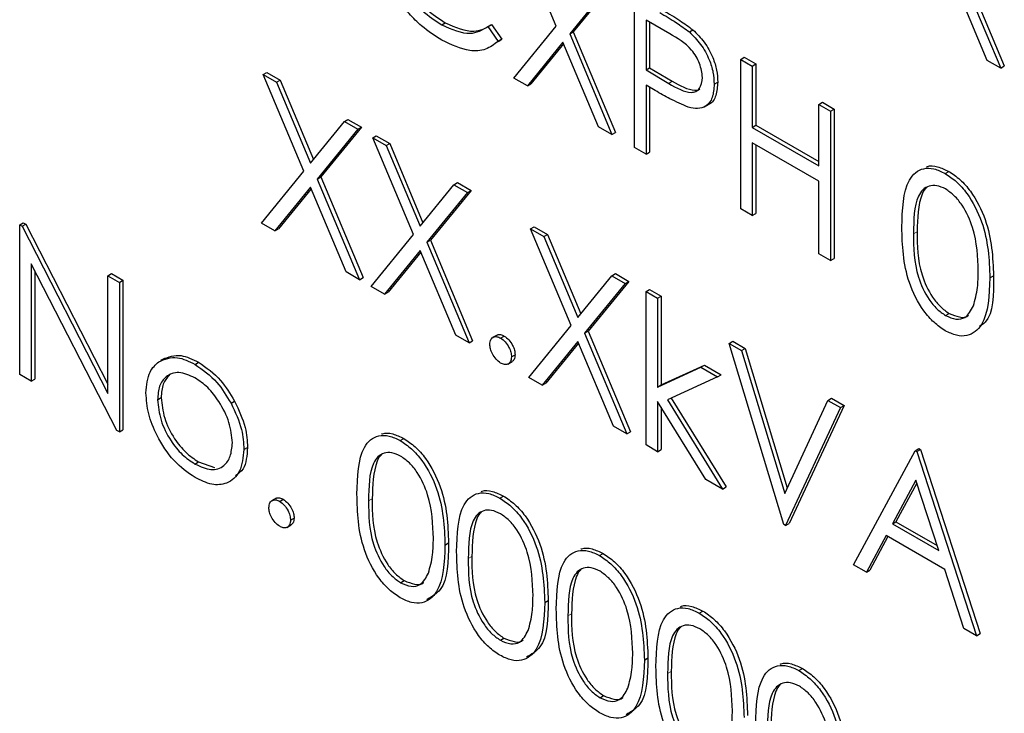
# Paper-space layout 'Blatt2' of a CAD drawing. Header units: millimetres. Extents: x 5 to 418, y 2 to 292.
# Tile 37 of 103: x 118.08 to 119.69, y 188.99 to 190.12. Entities that reach past the tile are written whole.
import ezdxf

# ---------------------------------------------------------------- set-up
doc = ezdxf.new("R2010")
doc.units = ezdxf.units.MM

psp = doc.layouts.new('Blatt2')

# ---------------------------------------------------------------- linework, layer by layer
at = {"color": 7, "linetype": 'Continuous', "lineweight": 25}
for p, q in [((118.9608, 190.1127), (118.8943, 190.2711)), ((119.6192, 190.2089), (119.6884, 190.0441)), ((119.6251, 190.2124), (119.6943, 190.0475)), ((119.0493, 190.1817), (118.9828, 190.1)), ((119.0552, 190.1851), (118.9887, 190.1034)), ((119.6665, 190.0567), (119.6082, 190.1955)), ((119.0887, 189.9139), (119.0887, 190.1589)), ((118.7733, 190.1149), (118.7792, 190.1183)), ((119.1466, 190.1004), (119.1078, 190.1228)), ((119.1078, 190.1228), (119.1078, 190.0411)), ((119.1137, 190.1194), (119.1137, 190.0445)), ((118.8491, 190.112), (118.855, 190.1154)), ((118.8491, 190.112), (118.8657, 190.0878)), ((118.855, 190.1154), (118.8716, 190.0912)), ((118.8916, 190.0278), (118.9608, 190.1127)), ((118.9828, 190.1), (118.9887, 190.1034)), ((118.9887, 190.1034), (119.0579, 189.9385)), ((119.1787, 190.1033), (119.1846, 190.1067)), ((118.8716, 190.0912), (118.8656, 190.0875)), ((118.8657, 190.0878), (118.8716, 190.0912)), ((118.9718, 190.0865), (118.9135, 190.0151)), ((119.0301, 189.9478), (118.9718, 190.0865)), ((118.9828, 190.1), (119.052, 189.9351)), ((118.9729, 190.084), (118.9194, 190.0185)), ((119.2628, 190.0584), (119.2687, 190.0618)), ((119.2628, 190.0584), (119.2818, 190.0474)), ((119.2628, 189.8134), (119.2628, 190.0584)), ((119.2687, 190.0618), (119.2877, 190.0508)), ((119.6884, 190.0441), (119.6665, 190.0567)), ((118.4809, 190.0335), (118.4868, 190.0369)), ((118.4868, 190.0369), (118.5088, 190.0242)), ((119.1078, 190.0411), (119.1137, 190.0445)), ((119.1078, 190.0411), (119.1449, 190.0191)), ((119.1137, 190.0445), (119.1508, 190.0225)), ((119.2818, 190.0474), (119.2877, 190.0508)), ((119.2818, 190.0474), (119.2818, 189.9469)), ((119.2877, 190.0508), (119.2877, 189.9503)), ((119.6884, 190.0441), (119.6943, 190.0475)), ((118.4809, 190.0335), (118.5029, 190.0208)), ((118.5474, 189.875), (118.4809, 190.0335)), ((118.5029, 190.0208), (118.5088, 190.0242)), ((118.5029, 190.0208), (118.5584, 189.8885)), ((118.5088, 190.0242), (118.5632, 189.8945)), ((118.9135, 190.0151), (118.8916, 190.0278)), ((119.2193, 190.0178), (119.2252, 190.0212)), ((118.9135, 190.0151), (118.9194, 190.0185)), ((119.123, 190.0072), (119.1078, 190.016)), ((119.1078, 190.016), (119.1078, 189.9029)), ((119.1137, 190.0126), (119.1137, 189.9063)), ((119.3906, 189.9846), (119.3965, 189.988)), ((119.3965, 189.988), (119.4156, 189.977)), ((119.2037, 189.9808), (119.2111, 189.985)), ((119.3906, 189.8841), (119.3906, 189.9846)), ((119.3906, 189.9846), (119.4097, 189.9736)), ((119.4097, 189.9736), (119.4156, 189.977)), ((119.4097, 189.9736), (119.4097, 189.7287)), ((119.4156, 189.977), (119.4156, 189.7321)), ((118.5584, 189.8885), (118.614, 189.9567)), ((118.614, 189.9567), (118.6198, 189.9601)), ((118.614, 189.9567), (118.6359, 189.944)), ((118.6198, 189.9601), (118.6418, 189.9474)), ((118.6359, 189.944), (118.5694, 189.8623)), ((118.6418, 189.9474), (118.5753, 189.8657)), ((118.6359, 189.944), (118.6418, 189.9474)), ((119.052, 189.9351), (119.0301, 189.9478)), ((119.2818, 189.9469), (119.2877, 189.9503)), ((119.2818, 189.9469), (119.3906, 189.8841)), ((119.2877, 189.9503), (119.3906, 189.8909)), ((118.6604, 189.9298), (118.6663, 189.9333)), ((118.6604, 189.9298), (118.6824, 189.9172)), ((118.7269, 189.7714), (118.6604, 189.9298)), ((118.6663, 189.9333), (118.6883, 189.9206)), ((119.052, 189.9351), (119.0579, 189.9385)), ((118.6824, 189.9172), (118.6883, 189.9206)), ((118.6824, 189.9172), (118.7379, 189.7849)), ((118.6883, 189.9206), (118.7427, 189.7908)), ((119.1078, 189.9029), (119.0887, 189.9139)), ((119.3906, 189.859), (119.2818, 189.9218)), ((119.2818, 189.9218), (119.2818, 189.8025)), ((119.2877, 189.9184), (119.2877, 189.8059)), ((119.1078, 189.9029), (119.1137, 189.9063)), ((118.4782, 189.7901), (118.5474, 189.875)), ((119.5975, 189.8715), (119.6034, 189.8749)), ((118.5694, 189.8623), (118.5753, 189.8657)), ((118.5694, 189.8623), (118.6386, 189.6974)), ((118.5753, 189.8657), (118.6445, 189.7008)), ((119.3906, 189.7397), (119.3906, 189.859)), ((118.5584, 189.8489), (118.5002, 189.7774)), ((118.5595, 189.8463), (118.506, 189.7808)), ((118.6167, 189.7101), (118.5584, 189.8489)), ((118.7379, 189.7849), (118.7934, 189.853)), ((118.8213, 189.8438), (118.7548, 189.7621)), ((118.7934, 189.853), (118.7993, 189.8564)), ((118.7934, 189.853), (118.8154, 189.8404)), ((118.7993, 189.8564), (118.8213, 189.8438)), ((118.8154, 189.8404), (118.8213, 189.8438)), ((118.8154, 189.8404), (118.7489, 189.7587)), ((119.2818, 189.8025), (119.2628, 189.8134)), ((119.2818, 189.8025), (119.2877, 189.8059)), ((118.0825, 189.7872), (118.0884, 189.7906)), ((118.0825, 189.5422), (118.0825, 189.7872)), ((118.0825, 189.7872), (118.0865, 189.7849)), ((118.0865, 189.7849), (118.0924, 189.7883)), ((118.0865, 189.7849), (118.2266, 189.5112)), ((118.0884, 189.7906), (118.0924, 189.7883)), ((118.0924, 189.7883), (118.2266, 189.5261)), ((118.5002, 189.7774), (118.4782, 189.7901)), ((118.5002, 189.7774), (118.506, 189.7808)), ((118.9188, 189.7807), (118.9247, 189.7841)), ((118.9188, 189.7807), (118.9407, 189.768)), ((118.9853, 189.6223), (118.9188, 189.7807)), ((118.9247, 189.7841), (118.9466, 189.7714)), ((118.6577, 189.6865), (118.7269, 189.7714)), ((118.7489, 189.7587), (118.7548, 189.7621)), ((118.7548, 189.7621), (118.824, 189.5972)), ((118.9407, 189.768), (118.9466, 189.7714)), ((118.9407, 189.768), (118.9963, 189.6357)), ((118.9466, 189.7714), (119.0011, 189.6417)), ((118.7489, 189.7587), (118.8181, 189.5938)), ((118.7379, 189.7453), (118.6796, 189.6738)), ((118.739, 189.7427), (118.6855, 189.6772)), ((118.7962, 189.6065), (118.7379, 189.7453)), ((119.4097, 189.7287), (119.3906, 189.7397)), ((119.4097, 189.7287), (119.4156, 189.7321)), ((118.2413, 189.4505), (118.1015, 189.7236)), ((118.1015, 189.7236), (118.1015, 189.5312)), ((118.1074, 189.7121), (118.1074, 189.5346)), ((118.2266, 189.704), (118.2325, 189.7074)), ((118.2266, 189.5112), (118.2266, 189.704)), ((118.2266, 189.704), (118.2457, 189.693)), ((118.2325, 189.7074), (118.2515, 189.6964)), ((118.6386, 189.6974), (118.6167, 189.7101)), ((118.6386, 189.6974), (118.6445, 189.7008)), ((118.9963, 189.6357), (119.0518, 189.7039)), ((119.0518, 189.7039), (119.0577, 189.7073)), ((119.0518, 189.7039), (119.0738, 189.6912)), ((119.0577, 189.7073), (119.0797, 189.6946)), ((119.6707, 189.7003), (119.6766, 189.7037)), ((118.2457, 189.693), (118.2515, 189.6964)), ((118.2457, 189.693), (118.2457, 189.448)), ((118.2515, 189.6964), (118.2515, 189.4514)), ((118.6796, 189.6738), (118.6577, 189.6865)), ((119.0738, 189.6912), (119.0073, 189.6096)), ((119.0797, 189.6946), (119.0132, 189.613)), ((119.0738, 189.6912), (119.0797, 189.6946)), ((118.6796, 189.6738), (118.6855, 189.6772)), ((119.1078, 189.6779), (119.1137, 189.6813)), ((119.1078, 189.6779), (119.1268, 189.6669)), ((119.1078, 189.4266), (119.1078, 189.6779)), ((119.1137, 189.6813), (119.1327, 189.6703)), ((119.1268, 189.6669), (119.1327, 189.6703)), ((119.1268, 189.6669), (119.1268, 189.5216)), ((119.1327, 189.6703), (119.1327, 189.525)), ((119.5982, 189.6387), (119.6041, 189.6421)), ((118.916, 189.5373), (118.9853, 189.6223)), ((118.8181, 189.5938), (118.7962, 189.6065)), ((118.864, 189.6068), (118.8566, 189.6025)), ((118.8698, 189.6017), (118.8757, 189.6051)), ((119.0073, 189.6096), (119.0132, 189.613)), ((119.0073, 189.6096), (119.0765, 189.4447)), ((119.0132, 189.613), (119.0824, 189.4481)), ((118.8181, 189.5938), (118.824, 189.5972)), ((118.9963, 189.5961), (118.938, 189.5246)), ((118.9973, 189.5936), (118.9439, 189.528)), ((119.0545, 189.4574), (118.9963, 189.5961)), ((119.2438, 189.5931), (119.2497, 189.5965)), ((119.2438, 189.5931), (119.2642, 189.5813)), ((119.3335, 189.2963), (119.2438, 189.5931)), ((119.2497, 189.5965), (119.2701, 189.5847)), ((118.3205, 189.5691), (118.3131, 189.5648)), ((118.8875, 189.5711), (118.8934, 189.5745)), ((119.2642, 189.5813), (119.2701, 189.5847)), ((119.2642, 189.5813), (119.3349, 189.3474)), ((119.2701, 189.5847), (119.3391, 189.3565)), ((118.3695, 189.5587), (118.3754, 189.5621)), ((118.8815, 189.5592), (118.8889, 189.5634)), ((119.1268, 189.5216), (119.1974, 189.5539)), ((119.1327, 189.525), (119.2033, 189.5573)), ((119.1974, 189.5539), (119.2033, 189.5573)), ((119.1974, 189.5539), (119.2247, 189.5381)), ((119.2033, 189.5573), (119.2306, 189.5415)), ((118.1015, 189.5312), (118.0825, 189.5422)), ((118.938, 189.5246), (118.916, 189.5373)), ((119.2247, 189.5381), (119.1429, 189.5006)), ((119.2247, 189.5381), (119.2306, 189.5415)), ((118.1015, 189.5312), (118.1074, 189.5346)), ((118.938, 189.5246), (118.9439, 189.528)), ((119.1268, 189.5216), (119.1327, 189.525)), ((118.3082, 189.5008), (118.3141, 189.5042)), ((118.4284, 189.4952), (118.4343, 189.4986)), ((119.2056, 189.3702), (119.1268, 189.4981)), ((119.1268, 189.4981), (119.1268, 189.4156)), ((119.1327, 189.4885), (119.1327, 189.419)), ((119.1429, 189.5006), (119.2329, 189.3544)), ((119.1491, 189.5034), (119.2388, 189.3578)), ((119.3349, 189.3474), (119.4056, 189.4997)), ((119.4319, 189.4913), (119.3421, 189.2981)), ((119.4056, 189.4997), (119.4115, 189.5031)), ((119.4056, 189.4997), (119.426, 189.4879)), ((119.4115, 189.5031), (119.4319, 189.4913)), ((119.426, 189.4879), (119.4319, 189.4913)), ((119.426, 189.4879), (119.3362, 189.2947)), ((119.0765, 189.4447), (119.0545, 189.4574)), ((118.2457, 189.448), (118.2413, 189.4505)), ((118.2457, 189.448), (118.2515, 189.4514)), ((119.0765, 189.4447), (119.0824, 189.4481)), ((118.7055, 189.4338), (118.7114, 189.4372)), ((119.1268, 189.4156), (119.1078, 189.4266)), ((118.4496, 189.4193), (118.4555, 189.4227)), ((119.1268, 189.4156), (119.1327, 189.419)), ((119.4477, 189.2304), (119.5484, 189.4172)), ((119.5484, 189.4172), (119.5543, 189.4206)), ((119.5484, 189.4172), (119.5511, 189.4157)), ((119.5511, 189.4157), (119.557, 189.4191)), ((119.5511, 189.4157), (119.649, 189.1142)), ((119.5543, 189.4206), (119.557, 189.4191)), ((119.557, 189.4191), (119.6549, 189.1176)), ((118.3694, 189.3954), (118.3753, 189.3988)), ((118.3753, 189.3988), (118.4014, 189.39)), ((119.2329, 189.3544), (119.2056, 189.3702)), ((119.5495, 189.3688), (119.5111, 189.2974)), ((119.551, 189.3641), (119.517, 189.3008)), ((119.5869, 189.2537), (119.5495, 189.3688)), ((118.8687, 189.3396), (118.8746, 189.343)), ((119.2329, 189.3544), (119.2388, 189.3578)), ((118.5022, 189.3393), (118.4949, 189.335)), ((118.5081, 189.3342), (118.514, 189.3376)), ((118.5198, 189.2917), (118.5271, 189.2959)), ((118.5258, 189.3036), (118.5317, 189.307)), ((119.3362, 189.2947), (119.3335, 189.2963)), ((119.3362, 189.2947), (119.3421, 189.2981)), ((119.5111, 189.2974), (119.517, 189.3008)), ((119.5111, 189.2974), (119.5869, 189.2537)), ((119.517, 189.3008), (119.5842, 189.262)), ((118.7787, 189.2627), (118.7846, 189.2661)), ((119.5008, 189.2783), (119.4685, 189.2184)), ((119.5039, 189.2765), (119.4744, 189.2218)), ((119.5969, 189.2228), (119.5008, 189.2783)), ((119.0318, 189.2454), (119.0377, 189.2488)), ((119.4685, 189.2184), (119.4477, 189.2304)), ((119.4685, 189.2184), (119.4744, 189.2218)), ((119.6283, 189.1261), (119.5969, 189.2228)), ((118.7061, 189.201), (118.712, 189.2044)), ((118.9419, 189.1685), (118.9478, 189.1719)), ((119.195, 189.1512), (119.2009, 189.1546)), ((119.649, 189.1142), (119.6283, 189.1261)), ((119.649, 189.1142), (119.6549, 189.1176)), ((118.8693, 189.1068), (118.8752, 189.1102)), ((119.1051, 189.0743), (119.111, 189.0777)), ((119.3582, 189.057), (119.3641, 189.0604)), ((119.0325, 189.0126), (119.0384, 189.016))]:
    psp.add_line(p, q, dxfattribs=at)
at = {"color": 7, "linetype": 'Continuous', "lineweight": 18}
for p, q in [((119.1449, 190.0191), (119.1508, 190.0225)), ((119.5456, 189.7726), (119.5515, 189.776)), ((118.6536, 189.335), (118.6595, 189.3384)), ((118.8168, 189.2408), (118.8227, 189.2442)), ((118.98, 189.1466), (118.9858, 189.15)), ((119.1431, 189.0524), (119.149, 189.0558))]:
    psp.add_line(p, q, dxfattribs=at)
at = {"color": 7, "linetype": 'Continuous', "lineweight": 25}
for points, knots in [([(118.6781, 190.2732), (118.6797, 190.2565), (118.6829, 190.2229), (118.7095, 190.1734), (118.741, 190.1361), (118.7625, 190.122), (118.7733, 190.1149)], [0, 0, 0, 0, 0.279434, 0.558921, 0.779283, 1, 1, 1, 1]), ([(118.684, 190.2766), (118.6856, 190.2599), (118.6888, 190.2263), (118.7154, 190.1768), (118.7469, 190.1395), (118.7684, 190.1254), (118.7792, 190.1183)], [0, 0, 0, 0, 0.279434, 0.558921, 0.779283, 1, 1, 1, 1]), ([(118.7734, 190.0897), (118.7623, 190.0968), (118.7439, 190.1086), (118.7197, 190.1327), (118.701, 190.1563), (118.6909, 190.1741), (118.6859, 190.183)], [0, 0, 0, 0, 0.339838, 0.559927, 0.779959, 1, 1, 1, 1]), ([(119.1303, 190.1349), (119.1394, 190.1297), (119.1556, 190.1204), (119.1716, 190.1085), (119.1787, 190.1033)], [0, 0, 0, 0, 0.560314, 1, 1, 1, 1]), ([(119.1362, 190.1383), (119.1453, 190.1331), (119.1615, 190.1238), (119.1775, 190.1119), (119.1846, 190.1067)], [0, 0, 0, 0, 0.560314, 1, 1, 1, 1]), ([(118.7792, 190.1183), (118.7956, 190.1111), (118.825, 190.0983), (118.8458, 190.1101), (118.855, 190.1154)], [0, 0, 0, 0, 0.5587722, 1, 1, 1, 1]), ([(118.7733, 190.1149), (118.7897, 190.1077), (118.8191, 190.0949), (118.8399, 190.1067), (118.8491, 190.112)], [0, 0, 0, 0, 0.5587722, 1, 1, 1, 1]), ([(119.1787, 190.1033), (119.1851, 190.0969), (119.198, 190.0841), (119.2113, 190.0598), (119.2183, 190.0369), (119.219, 190.0242), (119.2193, 190.0178)], [0, 0, 0, 0, 0.279705, 0.559381, 0.779509, 1, 1, 1, 1]), ([(119.1846, 190.1067), (119.191, 190.1003), (119.2039, 190.0875), (119.2172, 190.0632), (119.2242, 190.0403), (119.2249, 190.0276), (119.2252, 190.0212)], [0, 0, 0, 0, 0.279705, 0.559381, 0.779509, 1, 1, 1, 1]), ([(118.8657, 190.0878), (118.8592, 190.0829), (118.8461, 190.0731), (118.8147, 190.0705), (118.7891, 190.0824), (118.7734, 190.0897)], [0, 0, 0, 0, 0.28041, 0.560795, 1, 1, 1, 1]), ([(119.2002, 190.0287), (119.1993, 190.0363), (119.1978, 190.0477), (119.19, 190.0633), (119.175, 190.0843), (119.1592, 190.0932), (119.1466, 190.1004)], [0, 0, 0, 0, 0.248969, 0.374729, 0.500383, 1, 1, 1, 1]), ([(119.1449, 190.0191), (119.1578, 190.0116), (119.174, 190.0022), (119.1897, 190.0054), (119.1978, 190.012), (119.1993, 190.022), (119.2002, 190.0287)], [0, 0, 0, 0, 0.499721, 0.62535, 0.751083, 1, 1, 1, 1]), ([(119.1508, 190.0225), (119.1635, 190.0154), (119.1793, 190.0065), (119.1935, 190.0079), (119.1957, 190.0097), (119.1959, 190.0099)], [0, 0, 0, 0, 0.782951, 0.979784, 1, 1, 1, 1]), ([(119.2252, 190.0212), (119.2246, 190.0136), (119.2234, 189.9984), (119.2165, 189.9866), (119.2106, 189.9849), (119.2103, 189.9848)], [0, 0, 0, 0, 0.486653, 0.971789, 1, 1, 1, 1]), ([(119.177, 189.9801), (119.1669, 189.9844), (119.149, 189.9922), (119.1309, 190.0026), (119.123, 190.0072)], [0, 0, 0, 0, 0.5596942, 1, 1, 1, 1]), ([(119.2193, 190.0178), (119.2188, 190.01), (119.2178, 189.9945), (119.2071, 189.981), (119.1927, 189.9766), (119.1822, 189.9789), (119.177, 189.9801)], [0, 0, 0, 0, 0.280099, 0.559324, 0.779458, 1, 1, 1, 1]), ([(119.5266, 189.7835), (119.5274, 189.8123), (119.5285, 189.8483), (119.5482, 189.8737), (119.562, 189.8804), (119.5789, 189.8804), (119.5913, 189.8744), (119.5975, 189.8715)], [0, 0, 0, 0, 0.498702, 0.624177, 0.749467, 0.874745, 1, 1, 1, 1]), ([(119.5667, 189.8819), (119.5673, 189.8822), (119.5723, 189.8847), (119.585, 189.8835), (119.5973, 189.8777), (119.6034, 189.8749)], [0, 0, 0, 0, 0.0579693, 0.5290281, 1, 1, 1, 1]), ([(119.6034, 189.8749), (119.6097, 189.8707), (119.6222, 189.8623), (119.6449, 189.8364), (119.6736, 189.779), (119.6754, 189.7338), (119.6766, 189.7037)], [0, 0, 0, 0, 0.1256, 0.251197, 0.500581, 1, 1, 1, 1]), ([(119.5975, 189.8715), (119.6038, 189.8673), (119.6163, 189.8589), (119.639, 189.833), (119.6677, 189.7756), (119.6695, 189.7304), (119.6707, 189.7003)], [0, 0, 0, 0, 0.1256, 0.251197, 0.500581, 1, 1, 1, 1]), ([(119.5982, 189.846), (119.5933, 189.8482), (119.5836, 189.8527), (119.5707, 189.8515), (119.5604, 189.8454), (119.5463, 189.8237), (119.546, 189.7953), (119.5456, 189.7726)], [0, 0, 0, 0, 0.125139, 0.250418, 0.375519, 0.500847, 1, 1, 1, 1]), ([(119.5671, 189.8482), (119.567, 189.8481), (119.5635, 189.8461), (119.5532, 189.8256), (119.5523, 189.7981), (119.5515, 189.776)], [0, 0, 0, 0, 0.0045166, 0.204302, 1, 1, 1, 1]), ([(119.6517, 189.7114), (119.6509, 189.7346), (119.6497, 189.7694), (119.6299, 189.8145), (119.6127, 189.8358), (119.603, 189.8426), (119.5982, 189.846)], [0, 0, 0, 0, 0.500072, 0.749021, 0.874598, 1, 1, 1, 1]), ([(119.5975, 189.6139), (119.5913, 189.6181), (119.579, 189.6264), (119.5564, 189.6522), (119.5286, 189.7095), (119.5274, 189.7539), (119.5266, 189.7835)], [0, 0, 0, 0, 0.125551, 0.25109, 0.50025, 1, 1, 1, 1]), ([(119.5456, 189.7726), (119.5458, 189.7497), (119.546, 189.7152), (119.5664, 189.67), (119.5836, 189.6489), (119.5933, 189.6421), (119.5982, 189.6387)], [0, 0, 0, 0, 0.500291, 0.749086, 0.874606, 1, 1, 1, 1]), ([(119.5515, 189.776), (119.5517, 189.7531), (119.5519, 189.7186), (119.5723, 189.6734), (119.5895, 189.6523), (119.5992, 189.6455), (119.6041, 189.6421)], [0, 0, 0, 0, 0.500291, 0.749086, 0.874606, 1, 1, 1, 1]), ([(119.6707, 189.7003), (119.6696, 189.6716), (119.6678, 189.6286), (119.6389, 189.6046), (119.6162, 189.6049), (119.6038, 189.6109), (119.5975, 189.6139)], [0, 0, 0, 0, 0.499407, 0.748743, 0.874372, 1, 1, 1, 1]), ([(119.6437, 189.6545), (119.6464, 189.6642), (119.6512, 189.6816), (119.6516, 189.7023), (119.6517, 189.7114)], [0, 0, 0, 0, 0.559599, 1, 1, 1, 1]), ([(119.6766, 189.7037), (119.6769, 189.6729), (119.6772, 189.636), (119.6568, 189.6227), (119.6535, 189.6205)], [0, 0, 0, 0, 0.8382498, 1, 1, 1, 1]), ([(119.5982, 189.6387), (119.604, 189.6362), (119.6156, 189.6312), (119.6335, 189.6348), (119.6398, 189.647), (119.6437, 189.6545)], [0, 0, 0, 0, 0.280257, 0.560781, 1, 1, 1, 1]), ([(119.6041, 189.6421), (119.6097, 189.6398), (119.621, 189.6352), (119.6326, 189.6352), (119.6357, 189.6393), (119.6358, 189.6395)], [0, 0, 0, 0, 0.492383, 0.985234, 1, 1, 1, 1]), ([(118.8521, 189.5915), (118.8524, 189.5943), (118.8531, 189.6), (118.8579, 189.6039), (118.8637, 189.6046), (118.8678, 189.6027), (118.8698, 189.6017)], [0, 0, 0, 0, 0.2795762, 0.5592837, 0.7795524, 1, 1, 1, 1]), ([(118.8634, 189.6061), (118.8637, 189.6064), (118.8653, 189.6079), (118.8697, 189.6079), (118.8737, 189.606), (118.8757, 189.6051)], [0, 0, 0, 0, 0.116538, 0.55809, 1, 1, 1, 1]), ([(118.8698, 189.6017), (118.8724, 189.5998), (118.8777, 189.5961), (118.8834, 189.5872), (118.887, 189.5785), (118.8873, 189.5735), (118.8875, 189.5711)], [0, 0, 0, 0, 0.279602, 0.559212, 0.779475, 1, 1, 1, 1]), ([(118.8757, 189.6051), (118.8783, 189.6032), (118.8835, 189.5995), (118.8893, 189.5906), (118.8929, 189.5819), (118.8932, 189.5769), (118.8934, 189.5745)], [0, 0, 0, 0, 0.279602, 0.559212, 0.779475, 1, 1, 1, 1]), ([(118.8698, 189.5609), (118.8672, 189.5627), (118.862, 189.5665), (118.8563, 189.5753), (118.8527, 189.5841), (118.8523, 189.589), (118.8521, 189.5915)], [0, 0, 0, 0, 0.279581, 0.559143, 0.779575, 1, 1, 1, 1]), ([(118.3104, 189.5631), (118.32, 189.5672), (118.3371, 189.5745), (118.3596, 189.5635), (118.3695, 189.5587)], [0, 0, 0, 0, 0.55888, 1, 1, 1, 1]), ([(118.3163, 189.5665), (118.3259, 189.5706), (118.343, 189.5779), (118.3655, 189.5669), (118.3754, 189.5621)], [0, 0, 0, 0, 0.55888, 1, 1, 1, 1]), ([(118.8875, 189.5711), (118.8872, 189.5682), (118.8866, 189.5626), (118.8817, 189.5587), (118.876, 189.558), (118.8719, 189.5599), (118.8698, 189.5609)], [0, 0, 0, 0, 0.2794691, 0.5593578, 0.7796739, 1, 1, 1, 1]), ([(118.8934, 189.5745), (118.8931, 189.5716), (118.8927, 189.5663), (118.8894, 189.5642), (118.8879, 189.5633)], [0, 0, 0, 0, 0.554441, 1, 1, 1, 1]), ([(118.2892, 189.5119), (118.2903, 189.5244), (118.2923, 189.5469), (118.3049, 189.5582), (118.3104, 189.5631)], [0, 0, 0, 0, 0.559285, 1, 1, 1, 1]), ([(118.3695, 189.5587), (118.3821, 189.5499), (118.4046, 189.5342), (118.4211, 189.5071), (118.4284, 189.4952)], [0, 0, 0, 0, 0.559182, 1, 1, 1, 1]), ([(118.3754, 189.5621), (118.388, 189.5533), (118.4105, 189.5376), (118.427, 189.5105), (118.4343, 189.4986)], [0, 0, 0, 0, 0.559182, 1, 1, 1, 1]), ([(118.3694, 189.5367), (118.3603, 189.5407), (118.3422, 189.5486), (118.3224, 189.5405), (118.31, 189.5244), (118.3088, 189.5086), (118.3082, 189.5008)], [0, 0, 0, 0, 0.2794842, 0.5592561, 0.7795472, 1, 1, 1, 1]), ([(118.3276, 189.5408), (118.3237, 189.5365), (118.3157, 189.5278), (118.3146, 189.5121), (118.3141, 189.5042)], [0, 0, 0, 0, 0.4892821, 1, 1, 1, 1]), ([(118.4306, 189.4301), (118.4295, 189.4412), (118.4275, 189.4633), (118.4107, 189.4961), (118.3908, 189.5221), (118.3765, 189.5319), (118.3694, 189.5367)], [0, 0, 0, 0, 0.279586, 0.559398, 0.779653, 1, 1, 1, 1]), ([(118.3695, 189.3734), (118.3576, 189.3816), (118.3339, 189.3981), (118.3077, 189.4386), (118.2917, 189.4782), (118.29, 189.5007), (118.2892, 189.5119)], [0, 0, 0, 0, 0.279776, 0.559179, 0.779592, 1, 1, 1, 1]), ([(118.3141, 189.5042), (118.3152, 189.4932), (118.3175, 189.4712), (118.3337, 189.4383), (118.3541, 189.4132), (118.3682, 189.4036), (118.3753, 189.3988)], [0, 0, 0, 0, 0.279618, 0.559167, 0.779512, 1, 1, 1, 1]), ([(118.3082, 189.5008), (118.3093, 189.4898), (118.3116, 189.4678), (118.3278, 189.4349), (118.3482, 189.4098), (118.3623, 189.4002), (118.3694, 189.3954)], [0, 0, 0, 0, 0.279618, 0.559167, 0.779512, 1, 1, 1, 1]), ([(118.4284, 189.4952), (118.4352, 189.4806), (118.4475, 189.4544), (118.449, 189.43), (118.4496, 189.4193)], [0, 0, 0, 0, 0.559216, 1, 1, 1, 1]), ([(118.4343, 189.4986), (118.4411, 189.484), (118.4534, 189.4578), (118.4549, 189.4334), (118.4555, 189.4227)], [0, 0, 0, 0, 0.559216, 1, 1, 1, 1]), ([(118.6346, 189.3459), (118.6354, 189.3746), (118.6364, 189.4107), (118.6562, 189.436), (118.67, 189.4427), (118.6869, 189.4428), (118.6993, 189.4368), (118.7055, 189.4338)], [0, 0, 0, 0, 0.498702, 0.624177, 0.749467, 0.874745, 1, 1, 1, 1]), ([(118.6747, 189.4442), (118.6752, 189.4445), (118.6803, 189.4471), (118.693, 189.4458), (118.7052, 189.4401), (118.7114, 189.4372)], [0, 0, 0, 0, 0.057969, 0.529028, 1, 1, 1, 1]), ([(118.3694, 189.3954), (118.3784, 189.3914), (118.3963, 189.3834), (118.4167, 189.3903), (118.4285, 189.4069), (118.4299, 189.4224), (118.4306, 189.4301)], [0, 0, 0, 0, 0.279745, 0.559113, 0.779606, 1, 1, 1, 1]), ([(118.7055, 189.4338), (118.7117, 189.4296), (118.7242, 189.4212), (118.747, 189.3953), (118.7756, 189.3379), (118.7775, 189.2928), (118.7787, 189.2627)], [0, 0, 0, 0, 0.1256, 0.251197, 0.500581, 1, 1, 1, 1]), ([(118.7114, 189.4372), (118.7176, 189.433), (118.7301, 189.4246), (118.7529, 189.3987), (118.7815, 189.3413), (118.7834, 189.2962), (118.7846, 189.2661)], [0, 0, 0, 0, 0.1256, 0.251197, 0.500581, 1, 1, 1, 1]), ([(118.4496, 189.4193), (118.4482, 189.4065), (118.4453, 189.3809), (118.4239, 189.3627), (118.3974, 189.3597), (118.3788, 189.3688), (118.3695, 189.3734)], [0, 0, 0, 0, 0.279521, 0.559381, 0.779507, 1, 1, 1, 1]), ([(118.4555, 189.4227), (118.4545, 189.4093), (118.4529, 189.3883), (118.4405, 189.3795), (118.436, 189.3763)], [0, 0, 0, 0, 0.638982, 1, 1, 1, 1]), ([(118.7061, 189.4083), (118.7013, 189.4105), (118.6915, 189.415), (118.6786, 189.4139), (118.6683, 189.4078), (118.6543, 189.386), (118.6539, 189.3577), (118.6536, 189.335)], [0, 0, 0, 0, 0.125139, 0.250418, 0.375519, 0.500847, 1, 1, 1, 1]), ([(118.675, 189.4105), (118.6749, 189.4105), (118.6714, 189.4084), (118.6611, 189.388), (118.6602, 189.3604), (118.6595, 189.3384)], [0, 0, 0, 0, 0.004517, 0.204302, 1, 1, 1, 1]), ([(118.7597, 189.2737), (118.7589, 189.2969), (118.7577, 189.3317), (118.7379, 189.3768), (118.7207, 189.3981), (118.711, 189.4049), (118.7061, 189.4083)], [0, 0, 0, 0, 0.500072, 0.749021, 0.874598, 1, 1, 1, 1]), ([(118.7055, 189.1763), (118.6993, 189.1804), (118.6869, 189.1887), (118.6644, 189.2146), (118.6365, 189.2718), (118.6353, 189.3162), (118.6346, 189.3459)], [0, 0, 0, 0, 0.125551, 0.25109, 0.50025, 1, 1, 1, 1]), ([(118.7977, 189.2517), (118.7986, 189.2804), (118.7996, 189.3165), (118.8194, 189.3418), (118.8331, 189.3485), (118.8501, 189.3486), (118.8625, 189.3426), (118.8687, 189.3396)], [0, 0, 0, 0, 0.498702, 0.624177, 0.749467, 0.874745, 1, 1, 1, 1]), ([(118.8379, 189.35), (118.8384, 189.3503), (118.8435, 189.3529), (118.8562, 189.3516), (118.8684, 189.3459), (118.8746, 189.343)], [0, 0, 0, 0, 0.057969, 0.529028, 1, 1, 1, 1]), ([(118.8746, 189.343), (118.8808, 189.3388), (118.8933, 189.3304), (118.916, 189.3045), (118.9447, 189.2471), (118.9466, 189.202), (118.9478, 189.1719)], [0, 0, 0, 0, 0.1256, 0.251197, 0.500581, 1, 1, 1, 1]), ([(118.4904, 189.324), (118.4907, 189.3268), (118.4914, 189.3325), (118.4962, 189.3364), (118.502, 189.3371), (118.506, 189.3352), (118.5081, 189.3342)], [0, 0, 0, 0, 0.279576, 0.559284, 0.779552, 1, 1, 1, 1]), ([(118.5017, 189.3385), (118.502, 189.3389), (118.5035, 189.3404), (118.5079, 189.3404), (118.512, 189.3385), (118.514, 189.3376)], [0, 0, 0, 0, 0.116538, 0.55809, 1, 1, 1, 1]), ([(118.5081, 189.3342), (118.5107, 189.3323), (118.5159, 189.3286), (118.5217, 189.3197), (118.5253, 189.311), (118.5256, 189.306), (118.5258, 189.3036)], [0, 0, 0, 0, 0.279602, 0.559212, 0.779475, 1, 1, 1, 1]), ([(118.514, 189.3376), (118.5166, 189.3357), (118.5218, 189.332), (118.5276, 189.3231), (118.5312, 189.3144), (118.5315, 189.3094), (118.5317, 189.307)], [0, 0, 0, 0, 0.279602, 0.559212, 0.779475, 1, 1, 1, 1]), ([(118.6536, 189.335), (118.6538, 189.312), (118.654, 189.2776), (118.6744, 189.2324), (118.6916, 189.2112), (118.7013, 189.2044), (118.7061, 189.201)], [0, 0, 0, 0, 0.500291, 0.749086, 0.874606, 1, 1, 1, 1]), ([(118.6595, 189.3384), (118.6596, 189.3154), (118.6599, 189.281), (118.6803, 189.2358), (118.6975, 189.2146), (118.7072, 189.2078), (118.712, 189.2044)], [0, 0, 0, 0, 0.500291, 0.749086, 0.874606, 1, 1, 1, 1]), ([(118.8687, 189.3396), (118.8749, 189.3354), (118.8874, 189.327), (118.9102, 189.3011), (118.9388, 189.2437), (118.9407, 189.1986), (118.9419, 189.1685)], [0, 0, 0, 0, 0.1256, 0.251197, 0.500581, 1, 1, 1, 1]), ([(118.5081, 189.2934), (118.5055, 189.2952), (118.5003, 189.299), (118.4945, 189.3078), (118.491, 189.3166), (118.4906, 189.3215), (118.4904, 189.324)], [0, 0, 0, 0, 0.279581, 0.559143, 0.779575, 1, 1, 1, 1]), ([(118.8693, 189.3141), (118.8644, 189.3163), (118.8547, 189.3208), (118.8418, 189.3197), (118.8315, 189.3136), (118.8175, 189.2918), (118.8171, 189.2635), (118.8168, 189.2408)], [0, 0, 0, 0, 0.125139, 0.250418, 0.375519, 0.500847, 1, 1, 1, 1]), ([(118.8382, 189.3163), (118.8381, 189.3163), (118.8346, 189.3142), (118.8243, 189.2938), (118.8234, 189.2662), (118.8227, 189.2442)], [0, 0, 0, 0, 0.004517, 0.204302, 1, 1, 1, 1]), ([(118.9228, 189.1795), (118.9221, 189.2027), (118.9209, 189.2375), (118.901, 189.2826), (118.8839, 189.3039), (118.8742, 189.3107), (118.8693, 189.3141)], [0, 0, 0, 0, 0.500072, 0.749021, 0.874598, 1, 1, 1, 1]), ([(118.5258, 189.3036), (118.5255, 189.3007), (118.5249, 189.2951), (118.52, 189.2912), (118.5142, 189.2904), (118.5101, 189.2924), (118.5081, 189.2934)], [0, 0, 0, 0, 0.279469, 0.559358, 0.779674, 1, 1, 1, 1]), ([(118.5317, 189.307), (118.5314, 189.304), (118.531, 189.2988), (118.5277, 189.2967), (118.5262, 189.2958)], [0, 0, 0, 0, 0.554441, 1, 1, 1, 1]), ([(118.7787, 189.2627), (118.7775, 189.2339), (118.7757, 189.1909), (118.7469, 189.1669), (118.7242, 189.1672), (118.7117, 189.1732), (118.7055, 189.1763)], [0, 0, 0, 0, 0.499407, 0.748743, 0.874372, 1, 1, 1, 1]), ([(118.7846, 189.2661), (118.784, 189.2362), (118.7831, 189.1927), (118.7569, 189.1778), (118.7488, 189.1732)], [0, 0, 0, 0, 0.68684, 1, 1, 1, 1]), ([(118.7516, 189.2168), (118.7543, 189.2265), (118.7592, 189.2439), (118.7595, 189.2646), (118.7597, 189.2737)], [0, 0, 0, 0, 0.559599, 1, 1, 1, 1]), ([(118.8687, 189.0821), (118.8625, 189.0862), (118.8501, 189.0945), (118.8276, 189.1204), (118.7997, 189.1776), (118.7985, 189.222), (118.7977, 189.2517)], [0, 0, 0, 0, 0.125551, 0.25109, 0.50025, 1, 1, 1, 1]), ([(118.9609, 189.1575), (118.9617, 189.1862), (118.9628, 189.2223), (118.9825, 189.2476), (118.9963, 189.2543), (119.0132, 189.2544), (119.0256, 189.2484), (119.0318, 189.2454)], [0, 0, 0, 0, 0.498702, 0.624177, 0.749467, 0.874745, 1, 1, 1, 1]), ([(119.001, 189.2558), (119.0016, 189.2561), (119.0067, 189.2587), (119.0193, 189.2574), (119.0316, 189.2517), (119.0377, 189.2488)], [0, 0, 0, 0, 0.057969, 0.529028, 1, 1, 1, 1]), ([(119.0377, 189.2488), (119.044, 189.2446), (119.0565, 189.2362), (119.0792, 189.2103), (119.1079, 189.1529), (119.1097, 189.1078), (119.111, 189.0777)], [0, 0, 0, 0, 0.1256, 0.251197, 0.500581, 1, 1, 1, 1]), ([(118.8168, 189.2408), (118.8169, 189.2178), (118.8172, 189.1834), (118.8375, 189.1382), (118.8547, 189.117), (118.8644, 189.1102), (118.8693, 189.1068)], [0, 0, 0, 0, 0.500291, 0.749086, 0.874606, 1, 1, 1, 1]), ([(118.8227, 189.2442), (118.8228, 189.2212), (118.8231, 189.1868), (118.8434, 189.1416), (118.8606, 189.1204), (118.8703, 189.1136), (118.8752, 189.1102)], [0, 0, 0, 0, 0.500291, 0.749086, 0.874606, 1, 1, 1, 1]), ([(119.0318, 189.2454), (119.0381, 189.2412), (119.0506, 189.2328), (119.0733, 189.2069), (119.102, 189.1495), (119.1038, 189.1044), (119.1051, 189.0743)], [0, 0, 0, 0, 0.1256, 0.251197, 0.500581, 1, 1, 1, 1]), ([(118.7061, 189.201), (118.7119, 189.1985), (118.7235, 189.1935), (118.7414, 189.1971), (118.7478, 189.2094), (118.7516, 189.2168)], [0, 0, 0, 0, 0.280257, 0.560781, 1, 1, 1, 1]), ([(119.0325, 189.2199), (119.0276, 189.2221), (119.0179, 189.2266), (119.005, 189.2255), (118.9947, 189.2194), (118.9807, 189.1976), (118.9803, 189.1693), (118.98, 189.1466)], [0, 0, 0, 0, 0.125139, 0.250418, 0.375519, 0.500847, 1, 1, 1, 1]), ([(119.0014, 189.2221), (119.0013, 189.2221), (118.9978, 189.22), (118.9875, 189.1996), (118.9866, 189.172), (118.9858, 189.15)], [0, 0, 0, 0, 0.004517, 0.204302, 1, 1, 1, 1]), ([(119.086, 189.0853), (119.0852, 189.1085), (119.0841, 189.1433), (119.0642, 189.1884), (119.047, 189.2097), (119.0373, 189.2165), (119.0325, 189.2199)], [0, 0, 0, 0, 0.500072, 0.749021, 0.874598, 1, 1, 1, 1]), ([(118.712, 189.2044), (118.7177, 189.2021), (118.729, 189.1975), (118.7406, 189.1975), (118.7437, 189.2017), (118.7437, 189.2018)], [0, 0, 0, 0, 0.492383, 0.985234, 1, 1, 1, 1]), ([(118.9419, 189.1685), (118.9407, 189.1397), (118.9389, 189.0967), (118.9101, 189.0727), (118.8874, 189.073), (118.8749, 189.079), (118.8687, 189.0821)], [0, 0, 0, 0, 0.499407, 0.748743, 0.874372, 1, 1, 1, 1]), ([(118.9478, 189.1719), (118.9472, 189.142), (118.9463, 189.0985), (118.9201, 189.0836), (118.9119, 189.079)], [0, 0, 0, 0, 0.68684, 1, 1, 1, 1]), ([(118.9148, 189.1226), (118.9175, 189.1323), (118.9223, 189.1497), (118.9227, 189.1704), (118.9228, 189.1795)], [0, 0, 0, 0, 0.5595988, 1, 1, 1, 1]), ([(119.0318, 188.9879), (119.0257, 188.992), (119.0133, 189.0003), (118.9907, 189.0262), (118.9629, 189.0834), (118.9617, 189.1278), (118.9609, 189.1575)], [0, 0, 0, 0, 0.1255507, 0.25109, 0.5002501, 1, 1, 1, 1]), ([(118.9858, 189.15), (118.986, 189.127), (118.9862, 189.0926), (119.0066, 189.0474), (119.0238, 189.0262), (119.0335, 189.0194), (119.0384, 189.016)], [0, 0, 0, 0, 0.500291, 0.749086, 0.874606, 1, 1, 1, 1]), ([(119.1241, 189.0633), (119.1249, 189.092), (119.1259, 189.1281), (119.1457, 189.1534), (119.1595, 189.1601), (119.1764, 189.1602), (119.1888, 189.1542), (119.195, 189.1512)], [0, 0, 0, 0, 0.498702, 0.6241765, 0.7494675, 0.8747453, 1, 1, 1, 1]), ([(119.1642, 189.1616), (119.1648, 189.1619), (119.1698, 189.1645), (119.1825, 189.1632), (119.1948, 189.1575), (119.2009, 189.1546)], [0, 0, 0, 0, 0.057969, 0.529028, 1, 1, 1, 1]), ([(119.195, 189.1512), (119.2013, 189.147), (119.2138, 189.1386), (119.2365, 189.1127), (119.2652, 189.0553), (119.267, 189.0102), (119.2682, 188.9801)], [0, 0, 0, 0, 0.1256, 0.251197, 0.500581, 1, 1, 1, 1]), ([(119.2009, 189.1546), (119.2072, 189.1504), (119.2196, 189.142), (119.2424, 189.1161), (119.2711, 189.0587), (119.2729, 189.0136), (119.2741, 188.9835)], [0, 0, 0, 0, 0.1256, 0.251197, 0.500581, 1, 1, 1, 1]), ([(118.98, 189.1466), (118.9801, 189.1236), (118.9803, 189.0892), (119.0007, 189.044), (119.0179, 189.0228), (119.0276, 189.016), (119.0325, 189.0126)], [0, 0, 0, 0, 0.500291, 0.749086, 0.874606, 1, 1, 1, 1]), ([(118.8693, 189.1068), (118.8751, 189.1043), (118.8867, 189.0993), (118.9046, 189.1029), (118.9109, 189.1152), (118.9148, 189.1226)], [0, 0, 0, 0, 0.280257, 0.560781, 1, 1, 1, 1]), ([(119.1957, 189.1257), (119.1908, 189.1279), (119.1811, 189.1324), (119.1682, 189.1313), (119.1579, 189.1252), (119.1438, 189.1034), (119.1434, 189.0751), (119.1431, 189.0524)], [0, 0, 0, 0, 0.125139, 0.250418, 0.375519, 0.500847, 1, 1, 1, 1]), ([(119.1645, 189.1279), (119.1645, 189.1279), (119.161, 189.1258), (119.1506, 189.1054), (119.1497, 189.0778), (119.149, 189.0558)], [0, 0, 0, 0, 0.004517, 0.204302, 1, 1, 1, 1]), ([(119.2492, 188.9911), (119.2484, 189.0143), (119.2472, 189.0491), (119.2274, 189.0942), (119.2102, 189.1155), (119.2005, 189.1223), (119.1957, 189.1257)], [0, 0, 0, 0, 0.500072, 0.749021, 0.874598, 1, 1, 1, 1]), ([(118.8752, 189.1102), (118.8808, 189.1079), (118.8922, 189.1033), (118.9038, 189.1033), (118.9068, 189.1075), (118.9069, 189.1076)], [0, 0, 0, 0, 0.492383, 0.985234, 1, 1, 1, 1]), ([(119.078, 189.0284), (119.0807, 189.0381), (119.0855, 189.0555), (119.0859, 189.0762), (119.086, 189.0853)], [0, 0, 0, 0, 0.5595988, 1, 1, 1, 1]), ([(119.1051, 189.0743), (119.1039, 189.0455), (119.1021, 189.0025), (119.0733, 188.9785), (119.0506, 188.9788), (119.0381, 188.9848), (119.0318, 188.9879)], [0, 0, 0, 0, 0.499407, 0.748743, 0.874372, 1, 1, 1, 1]), ([(119.111, 189.0777), (119.1103, 189.0478), (119.1094, 189.0043), (119.0833, 188.9894), (119.0751, 188.9848)], [0, 0, 0, 0, 0.68684, 1, 1, 1, 1]), ([(119.3274, 189.0674), (119.328, 189.0677), (119.333, 189.0703), (119.3457, 189.069), (119.358, 189.0633), (119.3641, 189.0604)], [0, 0, 0, 0, 0.057969, 0.529028, 1, 1, 1, 1]), ([(119.195, 188.8937), (119.1888, 188.8978), (119.1764, 188.9061), (119.1539, 188.932), (119.1261, 188.9892), (119.1249, 189.0336), (119.1241, 189.0633)], [0, 0, 0, 0, 0.125551, 0.25109, 0.50025, 1, 1, 1, 1]), ([(119.149, 189.0558), (119.1492, 189.0328), (119.1494, 188.9984), (119.1698, 188.9532), (119.187, 188.932), (119.1967, 188.9252), (119.2016, 188.9218)], [0, 0, 0, 0, 0.500291, 0.749086, 0.874606, 1, 1, 1, 1]), ([(119.2873, 188.9691), (119.2881, 188.9978), (119.2891, 189.0339), (119.3089, 189.0592), (119.3227, 189.0659), (119.3396, 189.066), (119.352, 189.06), (119.3582, 189.057)], [0, 0, 0, 0, 0.498702, 0.624177, 0.749467, 0.874745, 1, 1, 1, 1]), ([(119.3582, 189.057), (119.3644, 189.0528), (119.3769, 189.0444), (119.3997, 189.0185), (119.4284, 188.9611), (119.4302, 188.916), (119.4314, 188.8859)], [0, 0, 0, 0, 0.1256, 0.251197, 0.500581, 1, 1, 1, 1]), ([(119.3641, 189.0604), (119.3703, 189.0562), (119.3828, 189.0478), (119.4056, 189.0219), (119.4343, 188.9645), (119.4361, 188.9194), (119.4373, 188.8893)], [0, 0, 0, 0, 0.1256, 0.251197, 0.500581, 1, 1, 1, 1]), ([(119.1431, 189.0524), (119.1433, 189.0294), (119.1435, 188.995), (119.1639, 188.9498), (119.1811, 188.9286), (119.1908, 188.9218), (119.1957, 188.9184)], [0, 0, 0, 0, 0.500291, 0.749086, 0.874606, 1, 1, 1, 1]), ([(119.3588, 189.0315), (119.354, 189.0337), (119.3442, 189.0382), (119.3313, 189.0371), (119.3211, 189.031), (119.307, 189.0092), (119.3066, 188.9809), (119.3063, 188.9582)], [0, 0, 0, 0, 0.125139, 0.250418, 0.375519, 0.500847, 1, 1, 1, 1]), ([(119.0325, 189.0126), (119.0383, 189.0101), (119.0499, 189.0051), (119.0678, 189.0087), (119.0741, 189.0209), (119.078, 189.0284)], [0, 0, 0, 0, 0.280257, 0.560781, 1, 1, 1, 1]), ([(119.3277, 189.0337), (119.3276, 189.0337), (119.3242, 189.0316), (119.3138, 189.0112), (119.3129, 188.9836), (119.3122, 188.9616)], [0, 0, 0, 0, 0.004517, 0.204302, 1, 1, 1, 1]), ([(119.4124, 188.8969), (119.4116, 188.9201), (119.4104, 188.9549), (119.3906, 189), (119.3734, 189.0213), (119.3637, 189.0281), (119.3588, 189.0315)], [0, 0, 0, 0, 0.500072, 0.749021, 0.874598, 1, 1, 1, 1]), ([(119.0384, 189.016), (119.044, 189.0137), (119.0553, 189.0091), (119.067, 189.0091), (119.07, 189.0133), (119.0701, 189.0134)], [0, 0, 0, 0, 0.4923829, 0.9852344, 1, 1, 1, 1]), ([(119.2412, 188.9342), (119.2439, 188.9439), (119.2487, 188.9613), (119.249, 188.982), (119.2492, 188.9911)], [0, 0, 0, 0, 0.5595988, 1, 1, 1, 1])]:
    psp.add_open_spline(points, degree=3, knots=knots, dxfattribs=at)

doc.saveas('drawing.dxf')
